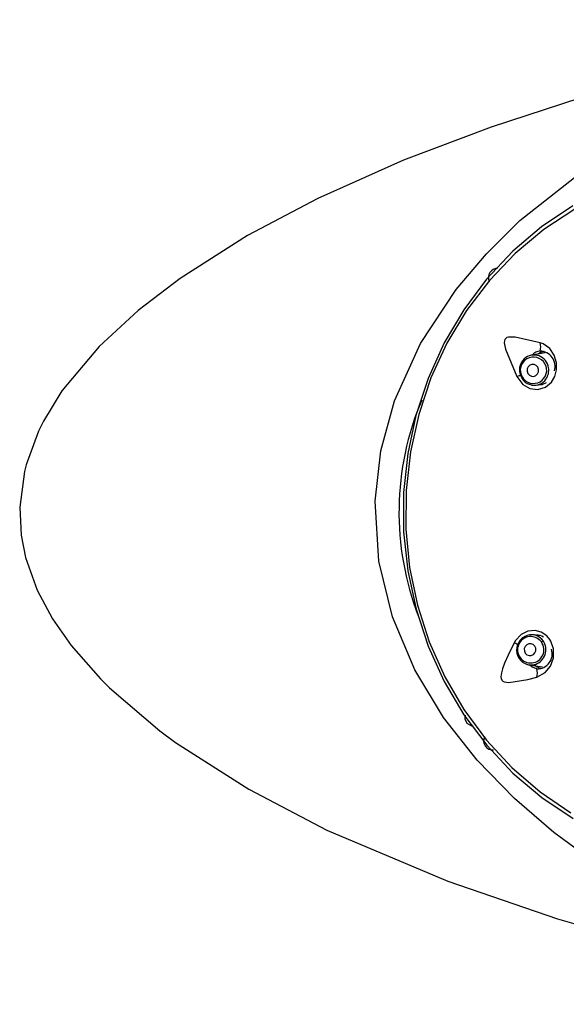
# Model space of a CAD drawing. Header units: millimetres. Extents: x 2848.32 to 2849.28, y 2905.67 to 2907.97.
# Tile 11 of 20: x 2848.7554 to 2848.8004, y 2906.9509 to 2907.032. Entities that reach past the tile are written whole.
import ezdxf

# ---------------------------------------------------------------- set-up
doc = ezdxf.new("R2010")
doc.units = ezdxf.units.MM
doc.layers.add('SANINDUSA', color=3, linetype='Continuous')

msp = doc.modelspace()

# ---------------------------------------------------------------- linework, layer by layer
at = {"layer": 'SANINDUSA', "linetype": 'Continuous'}
for p, q in [((2848.761955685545, 2907.00506966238), (2848.758902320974, 2907.001415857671)), ((2848.79865676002, 2907.004536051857), (2848.797543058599, 2907.004356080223)), ((2848.758902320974, 2907.001415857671), (2848.757372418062, 2906.998917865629)), ((2848.797941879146, 2907.001888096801), (2848.798450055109, 2907.001970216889)), ((2848.757372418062, 2906.998917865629), (2848.756966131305, 2906.998096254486)), ((2848.756966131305, 2906.998096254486), (2848.755944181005, 2906.995319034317)), ((2848.7558060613, 2906.994770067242), (2848.75542335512, 2906.991830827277)), ((2848.755944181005, 2906.995319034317), (2848.7558060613, 2906.994770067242)), ((2848.75542335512, 2906.991830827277), (2848.755542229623, 2906.98954520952)), ((2848.755542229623, 2906.98954520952), (2848.755902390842, 2906.98770864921)), ((2848.755902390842, 2906.98770864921), (2848.756862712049, 2906.985004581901)), ((2848.798214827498, 2906.981251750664), (2848.797705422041, 2906.981331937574)), ((2848.75964941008, 2906.980453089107), (2848.762061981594, 2906.977702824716)), ((2848.797316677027, 2906.978862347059), (2848.798423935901, 2906.978688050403)), ((2848.762061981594, 2906.977702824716), (2848.762809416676, 2906.976961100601)), ((2848.762809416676, 2906.976961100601), (2848.766942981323, 2906.973438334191)), ((2848.766942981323, 2906.973438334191), (2848.768234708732, 2906.972484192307)), ((2848.78070012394, 2906.965260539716), (2848.790637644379, 2906.961048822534))]:
    msp.add_line(p, q, dxfattribs=at)
at = {"layer": 'SANINDUSA', "linetype": 'Continuous', "flags": 128}
for points in [[(2848.829768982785, 2906.950923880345), (2848.823594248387, 2906.952682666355), (2848.817511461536, 2906.954852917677), (2848.80998496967, 2906.958268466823), (2848.802767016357, 2906.962555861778), (2848.799357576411, 2906.96506399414), (2848.796119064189, 2906.967854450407), (2848.793059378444, 2906.971007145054), (2848.79029785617, 2906.974520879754), (2848.787923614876, 2906.97844923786), (2848.786082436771, 2906.982803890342), (2848.784968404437, 2906.987410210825), (2848.784676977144, 2906.992334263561), (2848.785139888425, 2906.996472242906), (2848.786255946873, 2907.000584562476), (2848.788402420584, 2907.005326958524), (2848.791320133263, 2907.009755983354), (2848.793811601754, 2907.012704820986), (2848.796558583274, 2907.015431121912), (2848.802725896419, 2907.020296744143), (2848.808276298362, 2907.023702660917), (2848.814129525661, 2907.026607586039), (2848.821834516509, 2907.029620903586), (2848.829802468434, 2907.031967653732)], [(2848.808877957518, 2907.027561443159), (2848.801499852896, 2907.025494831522), (2848.79421109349, 2907.023125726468), (2848.787002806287, 2907.020395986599), (2848.779959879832, 2907.017253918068), (2848.774168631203, 2907.014193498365), (2848.768620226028, 2907.010669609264)], [(2848.800919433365, 2907.016636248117), (2848.798350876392, 2907.014916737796), (2848.795979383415, 2907.012901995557), (2848.793834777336, 2907.010617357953), (2848.79194402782, 2907.008091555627), (2848.790330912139, 2907.00535635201), (2848.78901571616, 2907.002446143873), (2848.788014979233, 2906.999397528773), (2848.787341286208, 2906.996248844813), (2848.787003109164, 2906.99303968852), (2848.787004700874, 2906.989810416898), (2848.787346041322, 2906.986601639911), (2848.788022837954, 2906.983453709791), (2848.789026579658, 2906.980406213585), (2848.7903446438, 2906.977497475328), (2848.791960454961, 2906.974764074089)], [(2848.801083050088, 2907.016372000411), (2848.798540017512, 2907.014697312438), (2848.796189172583, 2907.01273015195), (2848.794060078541, 2907.01049525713), (2848.792179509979, 2907.008020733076), (2848.790571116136, 2907.005337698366), (2848.7892551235, 2907.002479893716), (2848.78824808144, 2906.999483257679), (2848.787562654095, 2906.996385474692), (2848.787207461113, 2906.993225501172), (2848.787186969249, 2906.990043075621), (2848.787501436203, 2906.986878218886), (2848.788146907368, 2906.983770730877), (2848.789115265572, 2906.980759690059), (2848.790394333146, 2906.977882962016), (2848.791968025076, 2906.975176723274)], [(2848.768620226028, 2907.010669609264), (2848.765171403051, 2907.008033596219), (2848.761955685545, 2907.00506966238)], [(2848.798245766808, 2907.005367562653), (2848.796172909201, 2907.005849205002), (2848.795637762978, 2907.005844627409), (2848.795496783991, 2907.005796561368), (2848.795401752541, 2907.005729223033), (2848.795339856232, 2907.00564639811), (2848.795302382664, 2907.005547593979), (2848.795284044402, 2907.005368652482), (2848.795374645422, 2907.004850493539), (2848.796307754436, 2907.002591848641)], [(2848.796307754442, 2907.002591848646), (2848.796803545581, 2907.001938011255), (2848.797381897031, 2907.001610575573), (2848.798033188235, 2907.001534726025), (2848.798661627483, 2907.001720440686), (2848.799155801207, 2907.002119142), (2848.799448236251, 2907.002608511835), (2848.799582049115, 2907.003134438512), (2848.79957564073, 2907.003726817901), (2848.799393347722, 2907.004347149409), (2848.799018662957, 2907.004897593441), (2848.798479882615, 2907.005280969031), (2848.798245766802, 2907.005367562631)], [(2848.798559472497, 2907.004664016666), (2848.798262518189, 2907.004576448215), (2848.798085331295, 2907.004443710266)], [(2848.797247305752, 2907.003402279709), (2848.797169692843, 2907.003226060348), (2848.797163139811, 2907.003031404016), (2848.797228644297, 2907.002847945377), (2848.797356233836, 2907.002703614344), (2848.797526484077, 2907.002620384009), (2848.797713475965, 2907.002610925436), (2848.797888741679, 2907.002676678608), (2848.798025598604, 2907.002807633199), (2848.798103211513, 2907.00298385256), (2848.798109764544, 2907.003178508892), (2848.798044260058, 2907.003361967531), (2848.797916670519, 2907.003506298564), (2848.797746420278, 2907.003589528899), (2848.797559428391, 2907.003598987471), (2848.797384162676, 2907.0035332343), (2848.797247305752, 2907.003402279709)], [(2848.798724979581, 2907.002065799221), (2848.798380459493, 2907.001926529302), (2848.798158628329, 2907.001921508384)], [(2848.798313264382, 2907.001962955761), (2848.798335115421, 2907.001951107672), (2848.798419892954, 2907.001942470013)], [(2848.756862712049, 2906.985004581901), (2848.758113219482, 2906.982659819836), (2848.75964941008, 2906.980453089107)], [(2848.797969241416, 2906.977854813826), (2848.79866094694, 2906.978221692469), (2848.799093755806, 2906.978762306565), (2848.799329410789, 2906.979446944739), (2848.799334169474, 2906.980174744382), (2848.799120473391, 2906.980812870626), (2848.799037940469, 2906.980949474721), (2848.798785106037, 2906.981248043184), (2848.798329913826, 2906.981551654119), (2848.797815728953, 2906.981689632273), (2848.797232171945, 2906.981642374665), (2848.796663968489, 2906.981367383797), (2848.796201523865, 2906.980872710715), (2848.796087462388, 2906.980674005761)], [(2848.796087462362, 2906.98067400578), (2848.795599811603, 2906.979666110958), (2848.79530672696, 2906.978990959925), (2848.795137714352, 2906.978532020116), (2848.795048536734, 2906.97821340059), (2848.795008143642, 2906.977869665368), (2848.795026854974, 2906.977731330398), (2848.795079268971, 2906.977612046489), (2848.79515684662, 2906.977529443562), (2848.795285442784, 2906.977461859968), (2848.795648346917, 2906.977413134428), (2848.797229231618, 2906.977670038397), (2848.797969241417, 2906.97785481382)], [(2848.79701033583, 2906.979825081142), (2848.797144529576, 2906.97969106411), (2848.79731843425, 2906.979621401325), (2848.797505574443, 2906.979626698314), (2848.797677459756, 2906.979706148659), (2848.79780792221, 2906.979847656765), (2848.797877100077, 2906.980029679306), (2848.797874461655, 2906.980224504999), (2848.79780040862, 2906.980402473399), (2848.797666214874, 2906.980536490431), (2848.7974923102, 2906.980606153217), (2848.797305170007, 2906.980600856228), (2848.797133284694, 2906.980521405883), (2848.79700282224, 2906.980379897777), (2848.796933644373, 2906.980197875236), (2848.796936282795, 2906.980003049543), (2848.79701033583, 2906.979825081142)], [(2848.797316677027, 2906.978862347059), (2848.797761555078, 2906.978879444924), (2848.797857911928, 2906.978906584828)], [(2848.797967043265, 2906.978530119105), (2848.797584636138, 2906.978662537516), (2848.797354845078, 2906.978856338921)], [(2848.798319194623, 2906.978546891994), (2848.797929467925, 2906.978703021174), (2848.797843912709, 2906.978779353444)], [(2848.791960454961, 2906.974764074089), (2848.793853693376, 2906.972240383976), (2848.796000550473, 2906.969958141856), (2848.79837402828, 2906.967946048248), (2848.800944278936, 2906.966229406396)], [(2848.791968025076, 2906.975176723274), (2848.793816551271, 2906.972675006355), (2848.795916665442, 2906.9704092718), (2848.798241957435, 2906.968408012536), (2848.800763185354, 2906.966696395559)], [(2848.792073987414, 2906.974725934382), (2848.792050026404, 2906.97442200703), (2848.792211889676, 2906.9740686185), (2848.79259609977, 2906.973851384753), (2848.792729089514, 2906.973846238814)], [(2848.768234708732, 2906.972484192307), (2848.774273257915, 2906.968621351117), (2848.78070012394, 2906.965260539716)], [(2848.790637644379, 2906.961048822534), (2848.799649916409, 2906.957957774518), (2848.808873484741, 2906.955330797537)]]:
    msp.add_lwpolyline(points, dxfattribs=at)
at = {"layer": 'SANINDUSA', "linetype": 'Continuous'}
for centre, radius, start, end in [((2848.794759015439, 2907.010723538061), 0.0007871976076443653, 90.8551570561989, 202.1791728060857), ((2848.796991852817, 2907.005061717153), 0.001290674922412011, 343.604779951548, 13.70751355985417), ((2848.798344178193, 2907.003662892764), 0.001040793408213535, 96.2956653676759, 137.8932094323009), ((2848.798206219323, 2907.003440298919), 0.001257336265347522, 342.017254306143, 88.91418675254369), ((2848.797733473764, 2907.003166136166), 0.001200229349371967, 6.965847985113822, 195.7446970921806), ((2848.797688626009, 2907.003113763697), 0.001085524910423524, 142.6472409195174, 322.5902432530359), ((2848.797687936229, 2907.003112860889), 0.001085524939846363, 322.6502116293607, 142.5872725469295), ((2848.797726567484, 2907.003077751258), 0.001183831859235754, 187.1835045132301, 260.3578413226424), ((2848.797652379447, 2907.003107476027), 0.001288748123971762, 325.5679080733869, 9.117798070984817), ((2848.795491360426, 2907.004821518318), 0.002374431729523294, 290.1102150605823, 298.2844523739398), ((2848.797755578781, 2907.003039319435), 0.001165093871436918, 258.8099238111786, 325.4628386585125), ((2848.810293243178, 2906.991426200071), 0.02367139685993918, 157.0485132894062, 201.1294270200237), ((2848.797520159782, 2906.980113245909), 0.001212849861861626, 107.0938235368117, 171.872760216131), ((2848.797455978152, 2906.980107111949), 0.001084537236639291, 36.06349531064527, 216.2558418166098), ((2848.797526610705, 2906.980185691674), 0.00116007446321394, 33.0806655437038, 108.2047729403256), ((2848.798026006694, 2906.980560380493), 0.0007543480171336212, 50.08408635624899, 97.54555567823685), ((2848.795252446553, 2906.978495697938), 0.002332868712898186, 61.18417246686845, 69.02655657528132), ((2848.797481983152, 2906.980071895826), 0.0011818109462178, 169.6259523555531, 215.6052214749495), ((2848.79745812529, 2906.98010417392), 0.001084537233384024, 216.0635951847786, 36.25574194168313), ((2848.797430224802, 2906.98011337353), 0.001280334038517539, 289.5143776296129, 33.43806024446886), ((2848.798564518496, 2906.980445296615), 0.0003793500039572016, 100.000696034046, 127.6724202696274), ((2848.79659118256, 2906.979395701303), 7.07008066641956e-05, 97.93336589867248, 196.6853537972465), ((2848.797473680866, 2906.979974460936), 0.001120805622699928, 211.7998170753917, 290.077383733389), ((2848.797986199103, 2906.979772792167), 0.001242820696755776, 269.1168535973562, 17.42227623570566), ((2848.796702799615, 2906.978188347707), 0.001309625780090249, 345.2454484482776, 15.12755190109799), ((2848.794338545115, 2906.972621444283), 0.0007591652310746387, 156.1021204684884, 273.820537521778)]:
    msp.add_arc(centre, radius, start, end, dxfattribs=at)

doc.saveas('drawing.dxf')
